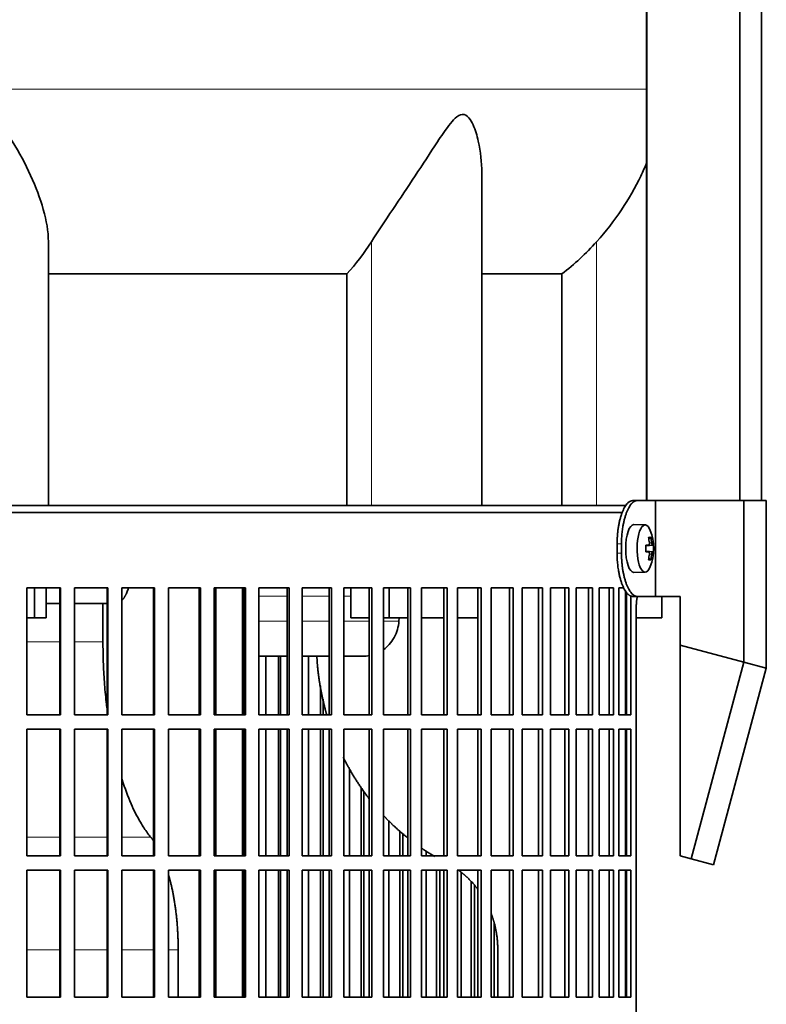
# Model space of a CAD drawing. Header units: millimetres. Extents: x 418 to 1302, y -1347 to 1467.
# Tile 19 of 25: x 1076 to 1232, y 124 to 330. Entities that reach past the tile are written whole.
import ezdxf

# ---------------------------------------------------------------- set-up
doc = ezdxf.new("R2010")
doc.units = ezdxf.units.MM
for name, color, linetype in [('LOW_334-2', 7, 'Continuous'), ('M5X8_UNI7687', 7, 'Continuous'), ('VSI344-454_FILTR', 7, 'Continuous'), ('VSI344-454_SUPPO', 7, 'Continuous'), ('VSI344-454_TERMI', 7, 'Continuous'), ('VSI344_DIFFUSORE', 7, 'Continuous')]:
    doc.layers.add(name, color=color, linetype=linetype)

# ---------------------------------------------------------------- blocks, each defined once
blk = doc.blocks.new('SE3')
at = {"layer": 'LOW_334-2', "color": 7, "linetype": 'Continuous', "lineweight": 35}
for p, q in [((1207.14, 681.59), (1207.14, 229.59)), ((1226.53, 229.59), (1226.53, 681.59)), ((1231.07, 229.59), (1231.07, 681.59)), ((1207.07, 425.09), (1207.07, 229.59))]:
    blk.add_line(p, q, dxfattribs=at)
at = {"layer": 'M5X8_UNI7687', "color": 7, "linetype": 'Continuous', "lineweight": 35}
for p, q in [((1206.79, 224.52), (1204.44, 224.59)), ((1206.91, 220.24), (1207.49, 220.3)), ((1208.51, 220.28), (1206.91, 220.16)), ((1207.95, 221.92), (1207.53, 221.62)), ((1208.51, 218.9), (1206.91, 219.01)), ((1207.49, 218.88), (1206.91, 218.93)), ((1207.95, 217.25), (1207.53, 217.56)), ((1204.44, 214.59), (1206.79, 214.66))]:
    blk.add_line(p, q, dxfattribs=at)
at = {"layer": 'M5X8_UNI7687', "color": 4, "linetype": 'Continuous', "lineweight": 9}
for p, q in [((1208.31, 220.3), (1206.91, 220.17)), ((1206.91, 220.24), (1207.49, 220.3)), ((1207.65, 220.75), (1208.14, 220.8)), ((1206.91, 219), (1208.31, 218.88)), ((1207.49, 218.88), (1206.91, 218.93)), ((1208.14, 218.38), (1207.65, 218.42))]:
    blk.add_line(p, q, dxfattribs=at)
at = {"layer": 'M5X8_UNI7687', "color": 7, "linetype": 'Continuous', "lineweight": 35}
for centre, radius, start, end in [((1198.59, 219.59), 10, 337.7946, 22.2054), ((1198.91, 219.59), 9.62, 355.8727, 4.1273)]:
    blk.add_arc(centre, radius, start, end, dxfattribs=at)
for centre, major_axis, ratio, start_param, end_param in [((1204.42, 219.59), (0, -5), 0.34202, 3.141593, 6.283185), ((1206.77, 219.59), (0, -4.93), 0.34202, 2.444185, 6.283185), ((1198.61, 219.43), (9.97, 0.82), 0.029809, 0.468971, 0.583531), ((1201.72, 219.59), (0, -9.26), 0.562348, 1.49595, 1.645642), ((1200.67, 216.52), (7.67, 5.19), 0.199978, 0.212267, 0.361959), ((1198.66, 219.59), (0, 10), 0.906308, 4.833518, 4.948078), ((1198.55, 219.59), (0, 10), 0.965926, 4.833518, 4.948078), ((1198.61, 219.43), (9.97, 0.82), 0.029809, 0.112154, 0.226713), ((1198.61, 219.74), (9.97, -0.82), 0.029809, -0.583531, -0.468971), ((1198.66, 219.59), (0, -10), 0.906308, 1.335108, 1.449667), ((1198.55, 219.59), (0, -10), 0.965926, 1.335108, 1.449667), ((1198.61, 219.74), (9.97, -0.82), 0.029809, -0.226713, -0.112154), ((1200.67, 222.65), (7.67, -5.19), 0.199978, -0.361959, -0.212267), ((1204.42, 219.59), (0, -5), 0.34202, 0, 0.010116), ((1206.77, 219.59), (0, -4.93), 0.34202, 0, 0.697408)]:
    blk.add_ellipse(centre, major_axis=major_axis, ratio=ratio, start_param=start_param, end_param=end_param, dxfattribs=at)
for points in [[(1207.49, 220.3), (1207.49, 220.3), (1207.51, 220.3), (1207.53, 220.31), (1207.55, 220.32), (1207.57, 220.34), (1207.58, 220.36), (1207.6, 220.38), (1207.62, 220.41), (1207.63, 220.45), (1207.64, 220.48), (1207.65, 220.52), (1207.66, 220.56), (1207.66, 220.61), (1207.66, 220.65), (1207.66, 220.7), (1207.66, 220.74), (1207.66, 220.78), (1207.66, 220.8)], [(1208.14, 220.8), (1208.14, 220.78), (1208.15, 220.74), (1208.16, 220.7), (1208.16, 220.65), (1208.17, 220.61), (1208.18, 220.56), (1208.19, 220.52), (1208.2, 220.48), (1208.22, 220.45), (1208.23, 220.41), (1208.24, 220.38), (1208.25, 220.36), (1208.26, 220.34), (1208.28, 220.32), (1208.29, 220.31), (1208.3, 220.3), (1208.31, 220.3), (1208.31, 220.3)], [(1207.66, 218.38), (1207.66, 218.4), (1207.66, 218.43), (1207.66, 218.48), (1207.66, 218.52), (1207.66, 218.57), (1207.66, 218.61), (1207.65, 218.65), (1207.64, 218.69), (1207.63, 218.73), (1207.62, 218.76), (1207.6, 218.79), (1207.58, 218.82), (1207.57, 218.84), (1207.55, 218.86), (1207.53, 218.87), (1207.51, 218.88), (1207.49, 218.88), (1207.49, 218.88)], [(1208.31, 218.88), (1208.31, 218.88), (1208.3, 218.88), (1208.29, 218.87), (1208.28, 218.86), (1208.26, 218.84), (1208.25, 218.82), (1208.24, 218.79), (1208.23, 218.76), (1208.22, 218.73), (1208.2, 218.69), (1208.19, 218.65), (1208.18, 218.61), (1208.17, 218.57), (1208.16, 218.52), (1208.16, 218.48), (1208.15, 218.43), (1208.14, 218.4), (1208.14, 218.38)]]:
    blk.add_open_spline(points, degree=3, dxfattribs=at)
at = {"layer": 'VSI344-454_FILTR', "color": 7, "linetype": 'Continuous', "lineweight": 35}
for p, q in [((925.14, 227.09), (1202.03, 227.09)), ((1077.63, 211.34), (1084.64, 211.34)), ((1077.63, 184.84), (1077.63, 211.34)), ((1084.56, 184.84), (1084.56, 211.34)), ((1084.64, 184.84), (1084.64, 211.34)), ((1087.6, 211.34), (1094.55, 211.34)), ((1087.6, 184.84), (1087.6, 211.34)), ((1094.39, 184.84), (1094.39, 211.34)), ((1094.55, 184.84), (1094.55, 211.34)), ((1097.48, 211.34), (1104.33, 211.34)), ((1097.48, 184.84), (1097.48, 211.34)), ((1104.11, 184.84), (1104.11, 211.34)), ((1104.33, 184.84), (1104.33, 211.34)), ((1107.21, 211.34), (1113.94, 211.34)), ((1107.21, 184.84), (1107.21, 211.34)), ((1113.65, 184.84), (1113.65, 211.34)), ((1113.94, 184.84), (1113.94, 211.34)), ((1116.76, 211.34), (1123.33, 211.34)), ((1116.76, 184.84), (1116.76, 211.34)), ((1122.97, 184.84), (1122.97, 211.34)), ((1123.33, 184.84), (1123.33, 211.34)), ((1126.07, 211.34), (1132.45, 211.34)), ((1126.07, 184.84), (1126.07, 211.34)), ((1132.03, 184.84), (1132.03, 211.34)), ((1132.45, 184.84), (1132.45, 211.34)), ((1135.11, 211.34), (1141.26, 211.34)), ((1135.11, 184.84), (1135.11, 211.34)), ((1140.78, 184.84), (1140.78, 211.34)), ((1141.26, 184.84), (1141.26, 211.34)), ((1143.82, 211.34), (1149.72, 211.34)), ((1143.82, 184.84), (1143.82, 211.34)), ((1149.17, 184.84), (1149.17, 211.34)), ((1149.72, 184.84), (1149.72, 211.34)), ((1152.16, 211.34), (1157.78, 211.34)), ((1152.16, 184.84), (1152.16, 211.34)), ((1157.18, 184.84), (1157.18, 211.34)), ((1157.78, 184.84), (1157.78, 211.34)), ((1160.1, 211.34), (1165.41, 211.34)), ((1160.1, 184.84), (1160.1, 211.34)), ((1164.75, 184.84), (1164.75, 211.34)), ((1165.41, 184.84), (1165.41, 211.34)), ((1167.59, 211.34), (1172.56, 211.34)), ((1167.59, 184.84), (1167.59, 211.34)), ((1171.85, 184.84), (1171.85, 211.34)), ((1172.56, 184.84), (1172.56, 211.34)), ((1174.6, 211.34), (1179.21, 211.34)), ((1174.6, 184.84), (1174.6, 211.34)), ((1178.46, 184.84), (1178.46, 211.34)), ((1179.21, 184.84), (1179.21, 211.34)), ((1181.09, 211.34), (1185.32, 211.34)), ((1181.09, 184.84), (1181.09, 211.34)), ((1184.52, 184.84), (1184.52, 211.34)), ((1185.32, 184.84), (1185.32, 211.34)), ((1187.03, 211.34), (1190.86, 211.34)), ((1187.03, 184.84), (1187.03, 211.34)), ((1190.03, 184.84), (1190.03, 211.34)), ((1190.86, 184.84), (1190.86, 211.34)), ((1192.4, 211.34), (1195.81, 211.34)), ((1192.4, 184.84), (1192.4, 211.34)), ((1194.94, 184.84), (1194.94, 211.34)), ((1195.81, 184.84), (1195.81, 211.34)), ((1197.16, 211.34), (1200.14, 211.34)), ((1197.16, 184.84), (1197.16, 211.34)), ((1199.23, 184.84), (1199.23, 211.34)), ((1200.14, 184.84), (1200.14, 211.34)), ((1201.3, 211.34), (1202.35, 211.34)), ((1201.3, 184.84), (1201.3, 211.34)), ((1202.89, 184.84), (1202.89, 210.4)), ((1203.82, 184.84), (1203.82, 209.64)), ((1204.92, -63.91), (1204.92, 207.09)), ((1127.53, 184.84), (1127.53, 197.09)), ((1130.18, 184.84), (1130.18, 197.09)), ((1130.63, 184.84), (1130.63, 197.09)), ((1136.44, 184.84), (1136.44, 197.09)), ((1138.99, 184.84), (1138.99, 190.86)), ((1139.51, 184.84), (1139.51, 188.1)), ((1077.63, 184.84), (1084.64, 184.84)), ((1087.6, 184.84), (1094.55, 184.84)), ((1097.48, 184.84), (1104.33, 184.84)), ((1107.21, 184.84), (1113.94, 184.84)), ((1116.76, 184.84), (1123.33, 184.84)), ((1126.07, 184.84), (1132.45, 184.84)), ((1135.11, 184.84), (1141.26, 184.84)), ((1143.82, 184.84), (1149.72, 184.84)), ((1152.16, 184.84), (1157.78, 184.84)), ((1160.1, 184.84), (1165.41, 184.84)), ((1167.59, 184.84), (1172.56, 184.84)), ((1174.6, 184.84), (1179.21, 184.84)), ((1181.09, 184.84), (1185.32, 184.84)), ((1187.03, 184.84), (1190.86, 184.84)), ((1192.4, 184.84), (1195.81, 184.84)), ((1197.16, 184.84), (1200.14, 184.84)), ((1201.3, 184.84), (1203.82, 184.84)), ((1077.63, 181.84), (1084.64, 181.84)), ((1077.63, 155.34), (1077.63, 181.84)), ((1084.56, 155.34), (1084.56, 181.84)), ((1084.64, 155.34), (1084.64, 181.84)), ((1087.6, 181.84), (1094.55, 181.84)), ((1087.6, 155.34), (1087.6, 181.84)), ((1094.39, 155.34), (1094.39, 181.84)), ((1094.55, 155.34), (1094.55, 181.84)), ((1097.48, 181.84), (1104.33, 181.84)), ((1097.48, 155.34), (1097.48, 181.84)), ((1104.11, 155.34), (1104.11, 181.84)), ((1104.33, 155.34), (1104.33, 181.84)), ((1107.21, 181.84), (1113.94, 181.84)), ((1107.21, 155.34), (1107.21, 181.84)), ((1113.65, 155.34), (1113.65, 181.84)), ((1113.94, 155.34), (1113.94, 181.84)), ((1116.76, 181.84), (1123.33, 181.84)), ((1116.76, 155.34), (1116.76, 181.84)), ((1122.97, 155.34), (1122.97, 181.84)), ((1123.33, 155.34), (1123.33, 181.84)), ((1126.07, 181.84), (1132.45, 181.84)), ((1126.07, 155.34), (1126.07, 181.84)), ((1127.53, 155.34), (1127.53, 181.84)), ((1130.18, 155.34), (1130.18, 181.84)), ((1130.63, 155.34), (1130.63, 181.84)), ((1132.03, 155.34), (1132.03, 181.84)), ((1132.45, 155.34), (1132.45, 181.84)), ((1135.11, 181.84), (1141.26, 181.84)), ((1135.11, 155.34), (1135.11, 181.84)), ((1136.44, 155.34), (1136.44, 181.84)), ((1138.99, 155.34), (1138.99, 181.84)), ((1139.51, 155.34), (1139.51, 181.84)), ((1140.78, 155.34), (1140.78, 181.84)), ((1141.26, 155.34), (1141.26, 181.84)), ((1143.82, 181.84), (1149.72, 181.84)), ((1143.82, 155.34), (1143.82, 181.84)), ((1149.17, 155.34), (1149.17, 181.84)), ((1149.72, 155.34), (1149.72, 181.84)), ((1152.16, 181.84), (1157.78, 181.84)), ((1152.16, 155.34), (1152.16, 181.84)), ((1157.18, 155.34), (1157.18, 181.84)), ((1157.78, 155.34), (1157.78, 181.84)), ((1160.1, 181.84), (1165.41, 181.84)), ((1160.1, 155.34), (1160.1, 181.84)), ((1164.75, 155.34), (1164.75, 181.84)), ((1165.41, 155.34), (1165.41, 181.84)), ((1167.59, 181.84), (1172.56, 181.84)), ((1167.59, 155.34), (1167.59, 181.84)), ((1171.85, 155.34), (1171.85, 181.84)), ((1172.56, 155.34), (1172.56, 181.84)), ((1174.6, 181.84), (1179.21, 181.84)), ((1174.6, 155.34), (1174.6, 181.84)), ((1178.46, 155.34), (1178.46, 181.84)), ((1179.21, 155.34), (1179.21, 181.84)), ((1181.09, 181.84), (1185.32, 181.84)), ((1181.09, 155.34), (1181.09, 181.84)), ((1184.52, 155.34), (1184.52, 181.84)), ((1185.32, 155.34), (1185.32, 181.84)), ((1187.03, 181.84), (1190.86, 181.84)), ((1187.03, 155.34), (1187.03, 181.84)), ((1190.03, 155.34), (1190.03, 181.84)), ((1190.86, 155.34), (1190.86, 181.84)), ((1192.4, 181.84), (1195.81, 181.84)), ((1192.4, 155.34), (1192.4, 181.84)), ((1194.94, 155.34), (1194.94, 181.84)), ((1195.81, 155.34), (1195.81, 181.84)), ((1197.16, 181.84), (1200.14, 181.84)), ((1197.16, 155.34), (1197.16, 181.84)), ((1199.23, 155.34), (1199.23, 181.84)), ((1200.14, 155.34), (1200.14, 181.84)), ((1201.3, 181.84), (1203.82, 181.84)), ((1201.3, 155.34), (1201.3, 181.84)), ((1202.89, 155.34), (1202.89, 181.84)), ((1203.82, 155.34), (1203.82, 181.84)), ((1145.02, 155.34), (1145.02, 173.54)), ((1147.46, 155.34), (1147.46, 169.63)), ((1148.04, 155.34), (1148.04, 168.82)), ((1153.23, 155.34), (1153.23, 162.72)), ((1155.55, 155.34), (1155.55, 160.54)), ((1156.18, 155.34), (1156.18, 160)), ((1077.63, 155.34), (1084.64, 155.34)), ((1087.6, 155.34), (1094.55, 155.34)), ((1097.48, 155.34), (1104.33, 155.34)), ((1107.21, 155.34), (1113.94, 155.34)), ((1116.76, 155.34), (1123.33, 155.34)), ((1126.07, 155.34), (1132.45, 155.34)), ((1135.11, 155.34), (1141.26, 155.34)), ((1143.82, 155.34), (1149.72, 155.34)), ((1152.16, 155.34), (1157.78, 155.34)), ((1160.1, 155.34), (1165.41, 155.34)), ((1161.02, 155.34), (1161.02, 156.36)), ((1167.59, 155.34), (1172.56, 155.34)), ((1174.6, 155.34), (1179.21, 155.34)), ((1181.09, 155.34), (1185.32, 155.34)), ((1187.03, 155.34), (1190.86, 155.34)), ((1192.4, 155.34), (1195.81, 155.34)), ((1197.16, 155.34), (1200.14, 155.34)), ((1201.3, 155.34), (1203.82, 155.34)), ((1077.63, 152.34), (1084.64, 152.34)), ((1077.63, 125.84), (1077.63, 152.34)), ((1084.56, 125.84), (1084.56, 152.34)), ((1084.64, 125.84), (1084.64, 152.34)), ((1087.6, 152.34), (1094.55, 152.34)), ((1087.6, 125.84), (1087.6, 152.34)), ((1094.39, 125.84), (1094.39, 152.34)), ((1094.55, 125.84), (1094.55, 152.34)), ((1097.48, 152.34), (1104.33, 152.34)), ((1097.48, 125.84), (1097.48, 152.34)), ((1104.11, 125.84), (1104.11, 152.34)), ((1104.33, 125.84), (1104.33, 152.34)), ((1107.21, 152.34), (1113.94, 152.34)), ((1107.21, 125.84), (1107.21, 152.34)), ((1113.65, 125.84), (1113.65, 152.34)), ((1113.94, 125.84), (1113.94, 152.34)), ((1116.76, 152.34), (1123.33, 152.34)), ((1116.76, 125.84), (1116.76, 152.34)), ((1122.97, 125.84), (1122.97, 152.34)), ((1123.33, 125.84), (1123.33, 152.34)), ((1126.07, 152.34), (1132.45, 152.34)), ((1126.07, 125.84), (1126.07, 152.34)), ((1127.53, 125.84), (1127.53, 152.34)), ((1130.18, 125.84), (1130.18, 152.34)), ((1130.63, 125.84), (1130.63, 152.34)), ((1132.03, 125.84), (1132.03, 152.34)), ((1132.45, 125.84), (1132.45, 152.34)), ((1135.11, 152.34), (1141.26, 152.34)), ((1135.11, 125.84), (1135.11, 152.34)), ((1136.44, 125.84), (1136.44, 152.34)), ((1138.99, 125.84), (1138.99, 152.34)), ((1139.51, 125.84), (1139.51, 152.34)), ((1140.78, 125.84), (1140.78, 152.34)), ((1141.26, 125.84), (1141.26, 152.34)), ((1143.82, 152.34), (1149.72, 152.34)), ((1143.82, 125.84), (1143.82, 152.34)), ((1145.02, 125.84), (1145.02, 152.34)), ((1147.46, 125.84), (1147.46, 152.34)), ((1148.04, 125.84), (1148.04, 152.34)), ((1149.17, 125.84), (1149.17, 152.34)), ((1149.72, 125.84), (1149.72, 152.34)), ((1152.16, 152.34), (1157.78, 152.34)), ((1152.16, 125.84), (1152.16, 152.34)), ((1153.23, 125.84), (1153.23, 152.34)), ((1155.55, 125.84), (1155.55, 152.34)), ((1156.18, 125.84), (1156.18, 152.34)), ((1157.18, 125.84), (1157.18, 152.34)), ((1157.78, 125.84), (1157.78, 152.34)), ((1160.1, 152.34), (1165.41, 152.34)), ((1160.1, 125.84), (1160.1, 152.34)), ((1161.02, 125.84), (1161.02, 152.34)), ((1163.22, 125.84), (1163.22, 152.34)), ((1163.9, 125.84), (1163.9, 152.34)), ((1164.75, 125.84), (1164.75, 152.34)), ((1165.41, 125.84), (1165.41, 152.34)), ((1167.59, 152.34), (1172.56, 152.34)), ((1167.59, 125.84), (1167.59, 152.34)), ((1171.85, 125.84), (1171.85, 152.34)), ((1172.56, 125.84), (1172.56, 152.34)), ((1174.6, 152.34), (1179.21, 152.34)), ((1174.6, 125.84), (1174.6, 152.34)), ((1178.46, 125.84), (1178.46, 152.34)), ((1179.21, 125.84), (1179.21, 152.34)), ((1181.09, 152.34), (1185.32, 152.34)), ((1181.09, 125.84), (1181.09, 152.34)), ((1184.52, 125.84), (1184.52, 152.34)), ((1185.32, 125.84), (1185.32, 152.34)), ((1187.03, 152.34), (1190.86, 152.34)), ((1187.03, 125.84), (1187.03, 152.34)), ((1190.03, 125.84), (1190.03, 152.34)), ((1190.86, 125.84), (1190.86, 152.34)), ((1192.4, 152.34), (1195.81, 152.34)), ((1192.4, 125.84), (1192.4, 152.34)), ((1194.94, 125.84), (1194.94, 152.34)), ((1195.81, 125.84), (1195.81, 152.34)), ((1197.16, 152.34), (1200.14, 152.34)), ((1197.16, 125.84), (1197.16, 152.34)), ((1199.23, 125.84), (1199.23, 152.34)), ((1200.14, 125.84), (1200.14, 152.34)), ((1201.3, 152.34), (1203.82, 152.34)), ((1201.3, 125.84), (1201.3, 152.34)), ((1202.89, 125.84), (1202.89, 152.34)), ((1203.82, 125.84), (1203.82, 152.34)), ((1168.36, 125.84), (1168.36, 151.87)), ((1170.42, 125.84), (1170.42, 149.98)), ((1171.15, 125.84), (1171.15, 149.18)), ((1175.22, 125.84), (1175.22, 141.43)), ((1077.63, 125.84), (1084.64, 125.84)), ((1087.6, 125.84), (1094.55, 125.84)), ((1097.48, 125.84), (1104.33, 125.84)), ((1107.21, 125.84), (1113.94, 125.84)), ((1116.76, 125.84), (1123.33, 125.84)), ((1126.07, 125.84), (1132.45, 125.84)), ((1135.11, 125.84), (1141.26, 125.84)), ((1143.82, 125.84), (1149.72, 125.84)), ((1152.16, 125.84), (1157.78, 125.84)), ((1160.1, 125.84), (1165.41, 125.84)), ((1167.59, 125.84), (1172.56, 125.84)), ((1174.6, 125.84), (1179.21, 125.84)), ((1181.09, 125.84), (1185.32, 125.84)), ((1187.03, 125.84), (1190.86, 125.84)), ((1192.4, 125.84), (1195.81, 125.84)), ((1197.16, 125.84), (1200.14, 125.84)), ((1201.3, 125.84), (1203.82, 125.84))]:
    blk.add_line(p, q, dxfattribs=at)
blk.add_open_spline([(1204.92, 207.09), (1204.92, 207.16), (1204.92, 207.31), (1204.92, 207.53), (1204.93, 207.74), (1204.94, 207.96), (1204.95, 208.17), (1204.97, 208.38), (1204.99, 208.59), (1205.01, 208.8), (1205.05, 209.15), (1205.1, 209.43), (1205.13, 209.63)], degree=3, knots=[0, 0, 0, 0, 0.027983, 0.0557899, 0.0834734, 0.1110867, 0.1386835, 0.1663177, 0.1940428, 0.2219119, 0.2499772, 0.3401037, 0.3401037, 0.3401037, 0.3401037], dxfattribs=at)
at = {"layer": 'VSI344-454_SUPPO', "color": 7, "linetype": 'Continuous', "lineweight": 35}
for p, q in [((926.14, 228.59), (1202.83, 228.59)), ((1079.25, 205.09), (1079.25, 211.34)), ((1081.66, 205.09), (1081.66, 211.34)), ((1117.11, 184.84), (1117.11, 211.34)), ((1122.71, 184.84), (1122.71, 211.34)), ((1145.34, 205.09), (1145.34, 211.34)), ((1153.29, 205.09), (1153.29, 211.34)), ((1202.64, 184.84), (1202.64, 210.78)), ((1084.56, 208.09), (1081.66, 208.09)), ((1094.39, 208.09), (1087.6, 208.09)), ((1093.53, 200.09), (1093.53, 208.09)), ((1210.28, 205.09), (1210.28, 209.59)), ((1077.63, 205.09), (1079.25, 205.09)), ((1079.25, 205.09), (1081.66, 205.09)), ((1145.34, 205.09), (1149.17, 205.09)), ((1152.16, 205.09), (1153.29, 205.09)), ((1153.29, 205.09), (1157.18, 205.09)), ((1155.41, 205.09), (1155.36, 204.39)), ((1160.1, 205.09), (1164.75, 205.09)), ((1167.59, 205.09), (1171.85, 205.09)), ((1202.64, 205.09), (1202.89, 205.09)), ((1204.92, 205.09), (1210.28, 205.09)), ((1122.71, 197.09), (1122.97, 197.09)), ((1126.07, 197.09), (1132.03, 197.09)), ((1135.11, 197.09), (1140.78, 197.09)), ((1143.82, 197.09), (1147.99, 197.09)), ((1117.11, 155.34), (1117.11, 181.84)), ((1122.71, 155.34), (1122.71, 181.84)), ((1202.64, 155.34), (1202.64, 181.84)), ((1117.11, 125.84), (1117.11, 152.34)), ((1122.71, 125.84), (1122.71, 152.34)), ((1202.64, 125.84), (1202.64, 152.34)), ((1109.25, 125.84), (1109.25, 135.74)), ((1176, 125.84), (1176, 135.74))]:
    blk.add_line(p, q, dxfattribs=at)
at = {"layer": 'VSI344-454_SUPPO', "color": 4, "linetype": 'Continuous', "lineweight": 9}
for p, q in [((1122.97, 209.61), (1122.71, 209.61)), ((1132.03, 209.61), (1126.07, 209.61)), ((1140.78, 209.61), (1135.11, 209.61)), ((1145.34, 209.61), (1143.82, 209.61)), ((1122.71, 204.39), (1122.97, 204.39)), ((1126.07, 204.39), (1132.03, 204.39)), ((1135.11, 204.39), (1140.78, 204.39)), ((1143.82, 204.39), (1149.17, 204.39)), ((1152.16, 204.39), (1155.36, 204.39)), ((1077.63, 200.09), (1084.56, 200.09)), ((1087.6, 200.09), (1093.53, 200.09)), ((1077.63, 159.3), (1084.56, 159.3)), ((1087.6, 159.3), (1094.39, 159.3)), ((1097.48, 159.3), (1103.5, 159.3)), ((1077.63, 135.74), (1084.56, 135.74)), ((1087.6, 135.74), (1094.39, 135.74)), ((1097.48, 135.74), (1104.11, 135.74)), ((1107.21, 135.74), (1109.25, 135.74))]:
    blk.add_line(p, q, dxfattribs=at)
at = {"layer": 'VSI344-454_SUPPO', "color": 7, "linetype": 'Continuous', "lineweight": 35}
for points, degree, knots in [([(1097.48, 208.71), (1097.48, 208.72), (1097.52, 208.75), (1097.58, 208.83), (1097.67, 208.93), (1097.76, 209.04), (1097.85, 209.16), (1097.93, 209.28), (1098.01, 209.4), (1098.09, 209.53), (1098.16, 209.66), (1098.23, 209.79), (1098.31, 209.93), (1098.37, 210.06), (1098.48, 210.28), (1098.61, 210.6), (1098.74, 210.96), (1098.82, 211.18), (1098.84, 211.26)], 3, [0.278994, 0.278994, 0.278994, 0.278994, 0.281711, 0.30324, 0.3244693, 0.3453991, 0.3660293, 0.3863599, 0.4063909, 0.4261223, 0.4455542, 0.4646864, 0.4835192, 0.5020524, 0.5202861, 0.5697227, 0.6188322, 0.6436574, 0.6436574, 0.6436574, 0.6436574]), ([(1152.17, 198.49), (1152.57, 198.78), (1153.39, 199.53), (1154.39, 200.94), (1155.11, 202.62), (1155.28, 203.81), (1155.36, 204.39)], 3, [0.6618207, 0.6618207, 0.6618207, 0.6618207, 0.7370741, 0.8280903, 0.9157328, 1, 1, 1, 1]), ([(1094.39, 186.08), (1094.33, 186.55), (1094.11, 188.4), (1093.81, 191.67), (1093.57, 195.89), (1093.54, 198.7), (1093.53, 200.09)], 3, [0.7211557, 0.7211557, 0.7211557, 0.7211557, 0.7499879, 0.8349442, 0.9182801, 1, 1, 1, 1]), ([(1138.2, 197.08), (1138.51, 191.37), (1140, 185.82), (1140.13, 185.32), (1140.28, 184.82)], 2, [0.0519192, 0.0519192, 0.0519192, 0.25, 0.25, 0.2681048, 0.2681048, 0.2681048]), ([(1143.71, 175.98), (1144.55, 174.3), (1145.5, 172.69), (1147.16, 169.86), (1149.15, 167.3)], 2, [0.4340761, 0.4340761, 0.4340761, 0.5, 0.5, 0.6156148, 0.6156148, 0.6156148]), ([(1103.5, 159.3), (1103.28, 159.57), (1102.82, 160.15), (1102.1, 161.18), (1101.27, 162.52), (1100.35, 164.2), (1099.03, 167.01), (1098.09, 169.51), (1097.5, 171.38), (1097.47, 171.46)], 3, [0, 0, 0, 0, 0.0369621, 0.0786432, 0.1250422, 0.1876, 0.2501534, 0.3862477, 0.3924382, 0.3924382, 0.3924382, 0.3924382]), ([(1152.08, 163.85), (1153.09, 162.76), (1154.17, 161.74), (1155.6, 160.39), (1157.11, 159.17)], 2, [0.696559, 0.696559, 0.696559, 0.75, 0.75, 0.8204835, 0.8204835, 0.8204835]), ([(1167.61, 152.49), (1168.7, 151.72), (1169.68, 150.79), (1170.89, 149.64), (1171.88, 148.33)], 2, [0.125, 0.125, 0.125, 0.25, 0.25, 0.3995248, 0.3995248, 0.3995248]), ([(1107.23, 151.42), (1107.47, 150.59), (1107.69, 149.71), (1108.46, 146.57), (1108.85, 143), (1109.25, 139.43), (1109.25, 135.74)], 2, [0.4292984, 0.4292984, 0.4292984, 0.5, 0.5, 0.75, 0.75, 1, 1, 1]), ([(1174.63, 143.28), (1174.99, 142.32), (1175.26, 141.32), (1176, 138.59), (1176, 135.74)], 2, [0.6596465, 0.6596465, 0.6596465, 0.75, 0.75, 1, 1, 1])]:
    blk.add_open_spline(points, degree=degree, knots=knots, dxfattribs=at)
for points, degree in [([(1147.86, 197.09), (1148.3, 197.08), (1148.75, 197.12), (1149.19, 197.2)], 3), ([(1103.5, 159.3), (1103.81, 158.91), (1104.12, 158.47)], 2), ([(1160.07, 156.97), (1161.42, 156.05), (1162.82, 155.23)], 2)]:
    blk.add_open_spline(points, degree=degree, dxfattribs=at)
at = {"layer": 'VSI344-454_TERMI', "color": 7, "linetype": 'Continuous', "lineweight": 35}
for p, q in [((1204.15, 229.59), (1205.07, 229.59)), ((1205.07, 229.59), (1208.94, 229.59)), ((1208.94, 229.59), (1227.4, 229.59)), ((1208.94, 209.59), (1208.94, 229.59)), ((1227.4, 229.59), (1232.08, 229.59)), ((1227.4, 195.84), (1227.4, 229.59)), ((1232.08, 194.59), (1232.08, 229.59)), ((1200.92, 220.59), (1200.92, 218.59)), ((1201.84, 220.59), (1201.84, 218.59)), ((1205.07, 209.59), (1204.15, 209.59)), ((1205.07, 209.59), (1208.94, 209.59)), ((1208.94, 209.59), (1214.06, 209.59)), ((1214.06, 199.42), (1214.06, 209.59)), ((1214.06, 199.42), (1227.4, 195.84)), ((1214.06, 155.38), (1214.06, 199.42)), ((1227.4, 195.84), (1216.39, 154.75)), ((1227.4, 195.84), (1232.08, 194.59)), ((1232.08, 194.59), (1221.07, 153.5)), ((1216.39, 154.75), (1214.06, 155.38)), ((1221.07, 153.5), (1216.39, 154.75))]:
    blk.add_line(p, q, dxfattribs=at)
at = {"layer": 'VSI344-454_TERMI', "color": 4, "linetype": 'Continuous', "lineweight": 9}
for p, q in [((1200.92, 220.59), (1201.84, 220.59)), ((1201.84, 218.59), (1200.92, 218.59))]:
    blk.add_line(p, q, dxfattribs=at)
at = {"layer": 'VSI344-454_TERMI', "color": 7, "linetype": 'Continuous', "lineweight": 35}
for points, knots in [([(1200.92, 220.59), (1200.92, 220.69), (1200.92, 220.88), (1200.93, 221.18), (1200.94, 221.47), (1200.95, 221.77), (1200.97, 222.06), (1200.99, 222.34), (1201.01, 222.63), (1201.04, 222.92), (1201.07, 223.2), (1201.1, 223.48), (1201.14, 223.76), (1201.21, 224.22), (1201.32, 224.84), (1201.5, 225.59), (1201.7, 226.31), (1201.92, 226.96), (1202.16, 227.56), (1202.42, 228.09), (1202.69, 228.54), (1202.94, 228.88), (1203.17, 229.12), (1203.36, 229.29), (1203.56, 229.42), (1203.76, 229.52), (1203.95, 229.58), (1204.08, 229.58), (1204.15, 229.59)], [0, 0, 0, 0, 0.020995, 0.041891, 0.062709, 0.083472, 0.104202, 0.124923, 0.145657, 0.166426, 0.187253, 0.20816, 0.229169, 0.250303, 0.312364, 0.374597, 0.437423, 0.499973, 0.562511, 0.625344, 0.687552, 0.749622, 0.791751, 0.833482, 0.874992, 0.916462, 0.958072, 1, 1, 1, 1]), ([(1205.07, 229.59), (1205.04, 229.59), (1204.97, 229.59), (1204.88, 229.57), (1204.78, 229.55), (1204.68, 229.51), (1204.58, 229.47), (1204.48, 229.42), (1204.39, 229.36), (1204.29, 229.28), (1204.19, 229.2), (1204.09, 229.11), (1203.99, 229.01), (1203.83, 228.83), (1203.61, 228.54), (1203.34, 228.09), (1203.08, 227.56), (1202.84, 226.96), (1202.62, 226.31), (1202.42, 225.59), (1202.25, 224.84), (1202.12, 224.13), (1202.02, 223.48), (1201.96, 222.92), (1201.91, 222.34), (1201.87, 221.77), (1201.85, 221.18), (1201.84, 220.79), (1201.84, 220.59)], [0, 0, 0, 0, 0.021016, 0.041931, 0.062766, 0.083544, 0.104287, 0.125018, 0.14576, 0.166534, 0.187364, 0.208272, 0.22928, 0.250409, 0.312471, 0.374687, 0.437512, 0.500059, 0.562597, 0.625436, 0.687652, 0.74973, 0.791863, 0.833589, 0.875085, 0.916531, 0.95811, 1, 1, 1, 1]), ([(1204.15, 209.59), (1204.12, 209.59), (1204.05, 209.59), (1203.95, 209.61), (1203.85, 209.63), (1203.76, 209.66), (1203.66, 209.71), (1203.56, 209.76), (1203.46, 209.82), (1203.36, 209.89), (1203.27, 209.97), (1203.17, 210.06), (1203.07, 210.16), (1202.91, 210.34), (1202.69, 210.64), (1202.42, 211.09), (1202.16, 211.62), (1201.92, 212.21), (1201.7, 212.87), (1201.5, 213.58), (1201.32, 214.34), (1201.2, 215.05), (1201.1, 215.69), (1201.04, 216.26), (1200.98, 216.83), (1200.95, 217.41), (1200.93, 218), (1200.92, 218.39), (1200.92, 218.59)], [0, 0, 0, 0, 0.021016, 0.041931, 0.062767, 0.083545, 0.104289, 0.12502, 0.145761, 0.166536, 0.187366, 0.208274, 0.229282, 0.250411, 0.312473, 0.374689, 0.437513, 0.50006, 0.562597, 0.625436, 0.687652, 0.74973, 0.791863, 0.833589, 0.875085, 0.916531, 0.95811, 1, 1, 1, 1]), ([(1201.84, 218.59), (1201.84, 218.49), (1201.84, 218.29), (1201.85, 218), (1201.86, 217.7), (1201.87, 217.41), (1201.89, 217.12), (1201.91, 216.83), (1201.93, 216.55), (1201.96, 216.26), (1201.99, 215.98), (1202.03, 215.7), (1202.06, 215.42), (1202.13, 214.96), (1202.25, 214.34), (1202.42, 213.58), (1202.62, 212.87), (1202.84, 212.21), (1203.08, 211.62), (1203.34, 211.09), (1203.61, 210.64), (1203.87, 210.3), (1204.09, 210.06), (1204.29, 209.89), (1204.48, 209.75), (1204.68, 209.66), (1204.88, 209.6), (1205.01, 209.59), (1205.07, 209.59)], [0, 0, 0, 0, 0.020995, 0.041891, 0.062709, 0.083472, 0.104202, 0.124923, 0.145657, 0.166425, 0.187252, 0.208159, 0.229169, 0.250303, 0.312364, 0.374597, 0.437423, 0.499974, 0.562512, 0.625346, 0.687554, 0.749624, 0.791753, 0.833484, 0.874994, 0.916463, 0.958072, 1, 1, 1, 1])]:
    blk.add_open_spline(points, degree=3, knots=knots, dxfattribs=at)
at = {"layer": 'VSI344_DIFFUSORE', "color": 4, "linetype": 'Continuous', "lineweight": 9}
for p, q in [((1207.07, 315.59), (926.5, 315.59)), ((1149.6, 228.59), (1149.6, 283.69)), ((1196.64, 228.59), (1196.64, 283.69))]:
    blk.add_line(p, q, dxfattribs=at)
at = {"layer": 'VSI344_DIFFUSORE', "color": 7, "linetype": 'Continuous', "lineweight": 35}
for p, q in [((1172.64, 228.59), (1172.64, 298.1)), ((1082.14, 228.59), (1082.14, 283.69)), ((1082.14, 276.96), (1144.47, 276.96)), ((1144.47, 276.96), (1144.47, 228.59)), ((1172.64, 276.96), (1189.38, 276.96)), ((1189.38, 276.96), (1189.38, 228.59))]:
    blk.add_line(p, q, dxfattribs=at)
for points, knots in [([(1082.14, 283.69), (1082.14, 285.86), (1081.73, 288.1), (1080.42, 292.76), (1079.51, 295.15), (1077.34, 299.92), (1076.09, 302.34), (1073.86, 305.89), (1073.06, 307.06), (1071.66, 308.66), (1071.15, 309.18), (1069.97, 310.01), (1069.27, 310.33), (1067.82, 310.27), (1067.14, 309.92), (1065.99, 309.06), (1065.5, 308.55), (1064.11, 306.93), (1063.33, 305.77), (1061.14, 302.26), (1059.88, 299.83), (1057.73, 295.07), (1056.84, 292.73), (1055.54, 288.12), (1055.14, 285.84), (1055.14, 283.69)], [0, 0, 0, 0, 0.125, 0.125, 0.25, 0.25, 0.375, 0.375, 0.4375, 0.4375, 0.46875, 0.46875, 0.5, 0.5, 0.53125, 0.53125, 0.5625, 0.5625, 0.625, 0.625, 0.75, 0.75, 0.875, 0.875, 1, 1, 1, 1]), ([(1172.65, 298.09), (1172.65, 300.29), (1172.42, 302.52), (1171.66, 305.89), (1171.32, 307.06), (1170.59, 308.66), (1170.31, 309.18), (1169.6, 310.01), (1169.14, 310.33), (1168.11, 310.27), (1167.58, 309.92), (1166.65, 309.06), (1166.22, 308.55), (1164.97, 306.93), (1164.19, 305.77), (1161.86, 302.26), (1160.31, 299.83), (1157.17, 295.07), (1155.59, 292.73), (1152.5, 288.12), (1150.96, 285.84), (1149.6, 283.69)], [0.2596572, 0.2596572, 0.2596572, 0.2596572, 0.375, 0.375, 0.4375, 0.4375, 0.46875, 0.46875, 0.5, 0.5, 0.53125, 0.53125, 0.5625, 0.5625, 0.625, 0.625, 0.75, 0.75, 0.875, 0.875, 1, 1, 1, 1]), ([(1207.13, 300.24), (1206.75, 299.3), (1206.33, 298.37), (1204.73, 295.04), (1203.37, 292.67), (1200.3, 288.09), (1198.56, 285.84), (1196.64, 283.69)], [0.7007537, 0.7007537, 0.7007537, 0.7007537, 0.75, 0.75, 0.875, 0.875, 1, 1, 1, 1])]:
    blk.add_open_spline(points, degree=3, knots=knots, dxfattribs=at)
for points in [[(1149.6, 283.69), (1148.04, 281.22), (1146.33, 278.98), (1144.47, 276.96)], [(1196.64, 283.69), (1194.43, 281.22), (1192.01, 278.98), (1189.38, 276.96)]]:
    blk.add_open_spline(points, degree=3, dxfattribs=at)

msp = doc.modelspace()

# ---------------------------------------------------------------- block references
msp.add_blockref('SE3', (0, 0))

doc.saveas('drawing.dxf')
